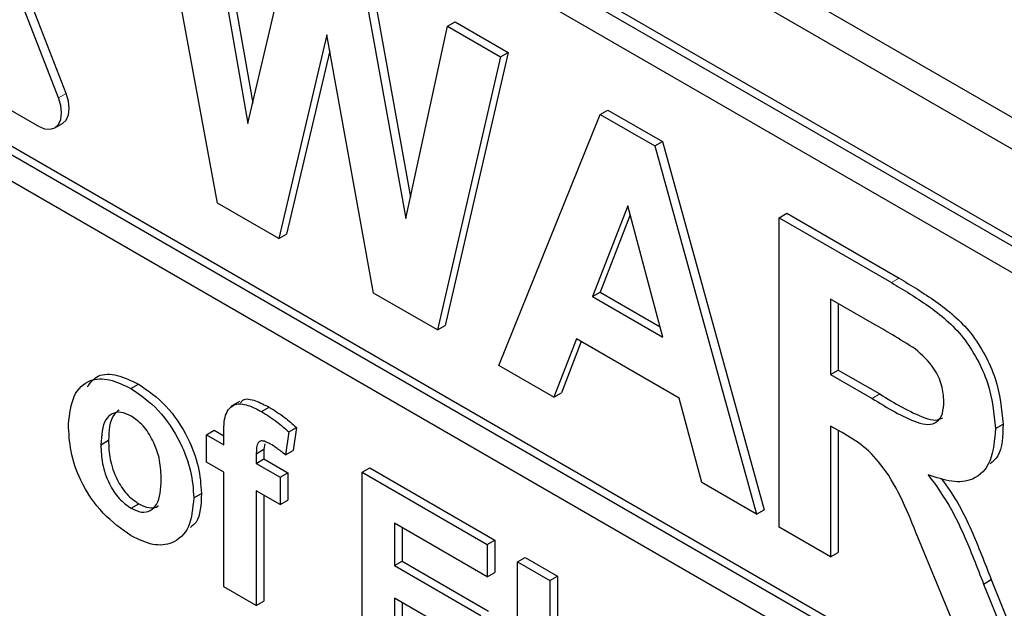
# Paper-space layout 'Blatt4' of a CAD drawing. Header units: millimetres. Extents: x 5 to 418, y 2 to 292.
# Tile 13 of 77: x 93.25 to 97.8, y 159.85 to 162.57. Entities that reach past the tile are written whole.
import ezdxf

# ---------------------------------------------------------------- set-up
doc = ezdxf.new("R2010")
doc.units = ezdxf.units.MM

psp = doc.layouts.new('Blatt4')

# ---------------------------------------------------------------- linework, layer by layer
at = {"color": 7, "linetype": 'Continuous', "lineweight": 25}
for p, q in [((85.987, 168.9571), (103.6647, 158.752)), ((85.8608, 168.8843), (103.7153, 158.5771)), ((103.5915, 158.1994), (85.9139, 168.4046)), ((103.6269, 158.2199), (85.9492, 168.425)), ((103.5915, 158.077), (90.4393, 165.6696)), ((93.4303, 162.2078), (92.7232, 164.0302)), ((93.4657, 162.2282), (92.7586, 164.0507)), ((90.4393, 163.5468), (103.839, 155.8114)), ((90.4747, 163.5672), (103.839, 155.8522)), ((103.839, 155.6889), (90.4393, 163.4243)), ((94.165, 161.7224), (93.8688, 163.3223)), ((94.1127, 163.1815), (94.3051, 162.0889)), ((94.1481, 163.2019), (94.3274, 162.1836)), ((94.3051, 162.0889), (94.5086, 162.953)), ((91.9243, 162.8935), (93.3385, 162.0771)), ((94.8333, 162.7655), (95.0348, 161.651)), ((94.8687, 162.7859), (95.0561, 161.7494)), ((95.0348, 161.651), (95.2267, 162.5384)), ((95.2267, 162.5384), (95.2621, 162.5588)), ((95.2267, 162.5384), (95.4711, 162.3973)), ((95.2621, 162.5588), (95.5065, 162.4177)), ((94.67, 162.4992), (94.4486, 161.5587)), ((94.8856, 161.3064), (94.67, 162.4992)), ((94.6832, 162.4258), (94.484, 161.5791)), ((95.4711, 162.3973), (95.1804, 161.1362)), ((95.5065, 162.4177), (95.2157, 161.1567)), ((95.4711, 162.3973), (95.5065, 162.4177)), ((95.4641, 160.9724), (95.9319, 162.1313)), ((95.9319, 162.1313), (95.9673, 162.1517)), ((95.9319, 162.1313), (96.184, 161.9858)), ((95.9673, 162.1517), (96.2194, 162.0062)), ((93.4135, 162.0696), (93.4488, 162.09)), ((96.184, 161.9858), (96.2194, 162.0062)), ((96.184, 161.9858), (96.654, 160.2855)), ((96.2194, 162.0062), (96.6893, 160.3059)), ((94.4486, 161.5587), (94.165, 161.7224)), ((96.0591, 161.7098), (95.897, 161.2905)), ((96.0703, 161.6679), (95.9323, 161.3109)), ((96.2217, 161.103), (96.0591, 161.7098)), ((96.7581, 161.6544), (96.7934, 161.6748)), ((96.7934, 161.6748), (97.3127, 161.375)), ((96.7581, 160.2255), (96.7581, 161.6544)), ((96.7581, 161.6544), (97.2774, 161.3546)), ((94.4486, 161.5587), (94.484, 161.5791)), ((95.1804, 161.1362), (94.8856, 161.3064)), ((95.897, 161.2905), (95.9323, 161.3109)), ((95.9323, 161.3109), (96.2087, 161.1513)), ((95.897, 161.2905), (96.2217, 161.103)), ((97.1983, 161.1621), (96.996, 161.2789)), ((96.996, 161.2789), (96.996, 160.9308)), ((97.0314, 161.2585), (97.0314, 160.9512)), ((95.1804, 161.1362), (95.2157, 161.1567)), ((95.8223, 161.0954), (95.718, 160.8259)), ((95.8448, 161.0824), (95.7533, 160.8463)), ((96.2973, 160.8212), (95.8223, 161.0954)), ((95.718, 160.8259), (95.4641, 160.9724)), ((96.996, 160.9308), (97.0314, 160.9512)), ((97.0314, 160.9512), (97.223, 160.8406)), ((96.996, 160.9308), (97.1876, 160.8202)), ((93.765, 160.8656), (93.8003, 160.8861)), ((95.718, 160.8259), (95.7533, 160.8463)), ((94.2657, 160.8059), (94.2259, 160.7829)), ((96.4016, 160.4312), (96.2973, 160.8212)), ((94.3683, 160.7592), (94.4037, 160.7796)), ((94.1145, 160.6524), (94.1498, 160.6728)), ((94.1498, 160.6728), (94.1943, 160.6471)), ((94.4934, 160.6659), (94.4785, 160.5592)), ((94.4934, 160.6659), (94.5288, 160.6863)), ((94.5288, 160.6863), (94.5138, 160.5796)), ((97.0493, 160.6619), (96.996, 160.6926)), ((96.996, 160.6926), (96.996, 160.0881)), ((97.0314, 160.6722), (97.0314, 160.1085)), ((97.7575, 160.6815), (97.7929, 160.7019)), ((93.6258, 160.6063), (93.6612, 160.6267)), ((94.1145, 160.6524), (94.1943, 160.6063)), ((94.1145, 160.5257), (94.1145, 160.6524)), ((94.1943, 160.6063), (94.1943, 160.6536)), ((94.3438, 160.5646), (94.3792, 160.585)), ((94.3835, 160.6105), (94.3792, 160.585)), ((94.3792, 160.585), (94.3792, 160.5404)), ((94.4785, 160.5592), (94.5138, 160.5796)), ((94.3438, 160.5646), (94.3438, 160.52)), ((94.3438, 160.52), (94.3792, 160.5404)), ((94.3792, 160.5404), (94.4889, 160.4771)), ((94.1943, 160.4796), (94.1145, 160.5257)), ((94.3438, 160.52), (94.4535, 160.4566)), ((94.8325, 160.4797), (94.8678, 160.5001)), ((94.8678, 160.5001), (95.4462, 160.1662)), ((94.1943, 159.9499), (94.1943, 160.4796)), ((94.4535, 160.4566), (94.4889, 160.4771)), ((94.4535, 160.4566), (94.4535, 160.33)), ((94.4889, 160.4771), (94.4889, 160.3504)), ((94.8325, 159.5815), (94.8325, 160.4797)), ((94.8325, 160.4797), (95.4108, 160.1458)), ((94.4535, 160.33), (94.3438, 160.3933)), ((94.3438, 160.3933), (94.3438, 159.8636)), ((96.654, 160.2855), (96.4016, 160.4312)), ((94.0546, 160.3605), (94.09, 160.3809)), ((94.3792, 160.3729), (94.3792, 159.884)), ((94.4535, 160.33), (94.4889, 160.3504)), ((93.7658, 160.3125), (93.8011, 160.3329)), ((96.654, 160.2855), (96.6893, 160.3059)), ((95.4108, 159.9961), (94.982, 160.2437)), ((94.982, 160.2437), (94.982, 160.0479)), ((95.0174, 160.2233), (95.0174, 160.0683)), ((96.996, 160.0881), (96.7581, 160.2255)), ((95.4108, 160.1458), (95.4462, 160.1662)), ((95.4462, 160.1662), (95.4462, 160.0165)), ((97.5746, 159.7541), (97.3986, 160.18)), ((95.4108, 160.1458), (95.4108, 159.9961)), ((95.5504, 160.0652), (95.5858, 160.0856)), ((95.5858, 160.0856), (95.7354, 159.9993)), ((96.996, 160.0881), (97.0314, 160.1085)), ((94.982, 160.0479), (95.0174, 160.0683)), ((94.982, 160.0479), (95.3809, 159.8176)), ((95.0174, 160.0683), (95.4163, 159.838)), ((95.5504, 159.167), (95.5504, 160.0652)), ((95.5504, 160.0652), (95.7, 159.9789)), ((95.4108, 159.9961), (95.4462, 160.0165)), ((95.7, 159.9789), (95.7354, 159.9993)), ((95.7354, 159.9993), (95.7354, 159.1011)), ((97.7027, 159.9629), (97.7381, 159.9833)), ((97.7381, 159.9833), (97.8881, 159.6139)), ((94.3438, 159.8636), (94.1943, 159.9499)), ((95.7, 159.9789), (95.7, 159.0807)), ((97.7027, 159.9629), (97.8527, 159.5935)), ((95.3809, 159.6679), (94.982, 159.8982)), ((94.982, 159.8982), (94.982, 159.6449)), ((94.3438, 159.8636), (94.3792, 159.884)), ((95.0174, 159.8778), (95.0174, 159.6653))]:
    psp.add_line(p, q, dxfattribs=at)
at = {"color": 7, "linetype": 'Continuous', "lineweight": 18}
for p, q in [((93.4303, 162.2078), (93.4657, 162.2282)), ((97.2774, 161.3546), (97.3127, 161.375)), ((97.1876, 160.8202), (97.223, 160.8406))]:
    psp.add_line(p, q, dxfattribs=at)
at = {"color": 7, "linetype": 'Continuous', "lineweight": 25, "flags": 128}
for points in [[(93.4488, 162.09), (93.4488, 162.09), (93.4657, 162.1057), (93.4763, 162.1291), (93.4799, 162.1587), (93.4763, 162.1925), (93.4657, 162.2282)], [(93.3385, 162.0771), (93.3659, 162.0654), (93.3915, 162.0629), (93.4135, 162.0696), (93.4303, 162.0853), (93.4409, 162.1087), (93.4445, 162.1383), (93.4409, 162.1721), (93.4303, 162.2078)]]:
    psp.add_lwpolyline(points, dxfattribs=at)
at = {"color": 7, "linetype": 'Continuous', "lineweight": 25}
for points, knots in [([(97.2774, 161.3546), (97.3336, 161.3211), (97.4456, 161.2544), (97.5889, 161.1375), (97.6762, 161.0017), (97.7407, 160.8553), (97.7508, 160.7509), (97.7575, 160.6815)], [0, 0, 0, 0, 0.251138, 0.500537, 0.62574, 0.751052, 1, 1, 1, 1]), ([(97.3127, 161.375), (97.3689, 161.3415), (97.4809, 161.2748), (97.6242, 161.1579), (97.7115, 161.0221), (97.776, 160.8757), (97.7861, 160.7713), (97.7929, 160.7019)], [0, 0, 0, 0, 0.251138, 0.500537, 0.62574, 0.751052, 1, 1, 1, 1]), ([(97.3874, 161.0483), (97.3522, 161.0704), (97.2891, 161.11), (97.2261, 161.1462), (97.1983, 161.1621)], [0, 0, 0, 0, 0.559921, 1, 1, 1, 1]), ([(97.5196, 160.8063), (97.5179, 160.8306), (97.5146, 160.879), (97.4694, 160.9757), (97.4185, 161.0208), (97.3874, 161.0483)], [0, 0, 0, 0, 0.281093, 0.56128, 1, 1, 1, 1]), ([(93.4763, 160.7018), (93.4816, 160.7477), (93.4922, 160.8393), (93.5662, 160.9106), (93.6649, 160.9139), (93.7316, 160.8817), (93.765, 160.8656)], [0, 0, 0, 0, 0.279948, 0.559145, 0.779423, 1, 1, 1, 1]), ([(93.5623, 160.873), (93.5776, 160.8928), (93.6106, 160.9355), (93.7011, 160.9333), (93.7672, 160.9018), (93.8003, 160.8861)], [0, 0, 0, 0, 0.301504, 0.650515, 1, 1, 1, 1]), ([(93.765, 160.8656), (93.8084, 160.8356), (93.895, 160.7757), (93.9919, 160.628), (94.0472, 160.4826), (94.0522, 160.4012), (94.0546, 160.3605)], [0, 0, 0, 0, 0.279784, 0.559123, 0.779385, 1, 1, 1, 1]), ([(93.8003, 160.8861), (93.8437, 160.8561), (93.9304, 160.7961), (94.0272, 160.6484), (94.0825, 160.503), (94.0875, 160.4216), (94.09, 160.3809)], [0, 0, 0, 0, 0.279784, 0.559123, 0.779385, 1, 1, 1, 1]), ([(94.2705, 160.7992), (94.2741, 160.8042), (94.2887, 160.8241), (94.3413, 160.8107), (94.3829, 160.79), (94.4037, 160.7796)], [0, 0, 0, 0, 0.140867, 0.569616, 1, 1, 1, 1]), ([(97.1876, 160.8202), (97.2577, 160.777), (97.3453, 160.723), (97.4474, 160.6954), (97.4897, 160.7088), (97.5162, 160.7476), (97.5184, 160.7867), (97.5196, 160.8063)], [0, 0, 0, 0, 0.500909, 0.625722, 0.750367, 0.875021, 1, 1, 1, 1]), ([(97.223, 160.8406), (97.2926, 160.7983), (97.3795, 160.7454), (97.4806, 160.7151), (97.5044, 160.7261), (97.5151, 160.7311)], [0, 0, 0, 0, 0.687727, 0.85909, 1, 1, 1, 1]), ([(93.7658, 160.7385), (93.7495, 160.7461), (93.717, 160.7611), (93.6762, 160.7516), (93.6326, 160.7114), (93.6286, 160.6496), (93.6258, 160.6063)], [0, 0, 0, 0, 0.186989, 0.373882, 0.561022, 1, 1, 1, 1]), ([(93.7105, 160.7664), (93.7009, 160.759), (93.6663, 160.7325), (93.6633, 160.671), (93.6612, 160.6267)], [0, 0, 0, 0, 0.278201, 1, 1, 1, 1]), ([(94.1943, 160.6536), (94.1942, 160.6853), (94.194, 160.7479), (94.2384, 160.8002), (94.3047, 160.7922), (94.3471, 160.7702), (94.3683, 160.7592)], [0, 0, 0, 0, 0.281801, 0.557772, 0.778465, 1, 1, 1, 1]), ([(94.3683, 160.7592), (94.392, 160.7444), (94.4344, 160.718), (94.4754, 160.6818), (94.4934, 160.6659)], [0, 0, 0, 0, 0.559887, 1, 1, 1, 1]), ([(94.4037, 160.7796), (94.4274, 160.7648), (94.4698, 160.7384), (94.5107, 160.7022), (94.5288, 160.6863)], [0, 0, 0, 0, 0.559887, 1, 1, 1, 1]), ([(93.9051, 160.4463), (93.9039, 160.4749), (93.9017, 160.532), (93.8719, 160.6209), (93.8229, 160.6976), (93.7848, 160.7249), (93.7658, 160.7385)], [0, 0, 0, 0, 0.2810394, 0.5605564, 0.7804172, 1, 1, 1, 1]), ([(93.7659, 160.1857), (93.7218, 160.2169), (93.6338, 160.2792), (93.5305, 160.4285), (93.4821, 160.5783), (93.4782, 160.6606), (93.4763, 160.7018)], [0, 0, 0, 0, 0.280143, 0.558899, 0.779052, 1, 1, 1, 1]), ([(97.7575, 160.6815), (97.7535, 160.6287), (97.7454, 160.5232), (97.6648, 160.4394), (97.5573, 160.4297), (97.4839, 160.455), (97.4472, 160.4677)], [0, 0, 0, 0, 0.279942, 0.558975, 0.779184, 1, 1, 1, 1]), ([(97.7929, 160.7019), (97.7913, 160.6459), (97.7891, 160.566), (97.7464, 160.529), (97.7336, 160.518)], [0, 0, 0, 0, 0.702184, 1, 1, 1, 1]), ([(93.6612, 160.6267), (93.6623, 160.5979), (93.6646, 160.5406), (93.6944, 160.4512), (93.7437, 160.3741), (93.782, 160.3466), (93.8011, 160.3329)], [0, 0, 0, 0, 0.281019, 0.560473, 0.780398, 1, 1, 1, 1]), ([(94.4069, 160.6102), (94.4, 160.6139), (94.3862, 160.6213), (94.3658, 160.6261), (94.3441, 160.6121), (94.3439, 160.5842), (94.3438, 160.5646)], [0, 0, 0, 0, 0.187805, 0.374964, 0.560693, 1, 1, 1, 1]), ([(97.3986, 160.18), (97.354, 160.2925), (97.2921, 160.4487), (97.1495, 160.6053), (97.0828, 160.6429), (97.0493, 160.6619)], [0, 0, 0, 0, 0.560988, 0.779305, 1, 1, 1, 1]), ([(93.6258, 160.6063), (93.627, 160.5775), (93.6292, 160.5202), (93.659, 160.4308), (93.7083, 160.3537), (93.7466, 160.3262), (93.7658, 160.3125)], [0, 0, 0, 0, 0.281019, 0.560473, 0.780398, 1, 1, 1, 1]), ([(94.4785, 160.5592), (94.4652, 160.5699), (94.4416, 160.5891), (94.4175, 160.6038), (94.4069, 160.6102)], [0, 0, 0, 0, 0.5598439, 1, 1, 1, 1]), ([(93.7658, 160.3125), (93.7821, 160.3049), (93.8146, 160.2899), (93.8556, 160.2995), (93.8985, 160.3409), (93.9024, 160.4029), (93.9051, 160.4463)], [0, 0, 0, 0, 0.18693, 0.373816, 0.56098, 1, 1, 1, 1]), ([(97.4472, 160.4677), (97.4849, 160.4149), (97.5471, 160.3279), (97.6106, 160.1928), (97.6584, 160.0782), (97.688, 160.0013), (97.7027, 159.9629)], [0, 0, 0, 0, 0.339563, 0.559568, 0.779772, 1, 1, 1, 1]), ([(97.507, 160.451), (97.536, 160.4102), (97.5892, 160.3352), (97.6459, 160.2131), (97.6938, 160.0986), (97.7233, 160.0217), (97.7381, 159.9833)], [0, 0, 0, 0, 0.283888, 0.52244, 0.761207, 1, 1, 1, 1]), ([(94.0546, 160.3605), (94.0504, 160.3128), (94.0419, 160.2176), (93.9652, 160.1477), (93.8681, 160.1362), (93.8, 160.1692), (93.7659, 160.1857)], [0, 0, 0, 0, 0.279924, 0.559369, 0.779516, 1, 1, 1, 1]), ([(94.09, 160.3809), (94.0884, 160.33), (94.0861, 160.2617), (94.049, 160.2314), (94.0396, 160.2238)], [0, 0, 0, 0, 0.746801, 1, 1, 1, 1]), ([(93.8011, 160.3329), (93.8171, 160.3257), (93.8492, 160.3114), (93.8803, 160.3142), (93.8905, 160.3244), (93.8912, 160.3251)], [0, 0, 0, 0, 0.482231, 0.964348, 1, 1, 1, 1])]:
    psp.add_open_spline(points, degree=3, knots=knots, dxfattribs=at)

doc.saveas('drawing.dxf')
